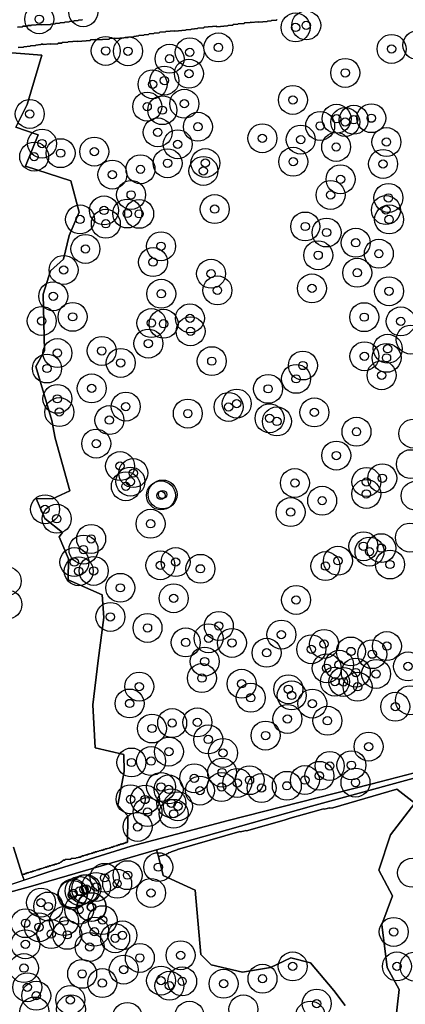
# Model space of a CAD drawing. Header units: inches. Extents: x 128668 to 131679, y 413272 to 413787.
# Tile 110 of 116: x 131478 to 131525, y 413378 to 413497. Entities that reach past the tile are written whole.
import ezdxf

# ---------------------------------------------------------------- set-up
doc = ezdxf.new("R2010")
doc.units = ezdxf.units.IN
doc.header["$MEASUREMENT"] = 0
doc.header["$PDMODE"] = 33
doc.header["$PDSIZE"] = -3
for name, color, linetype in [('Niet gedetecteerde gebieden (D-gebied) (ca. 44.659 m2)', 1, 'Continuous'), ('Significante objecten binnen onderzoeksgebied', 3, 'Continuous'), ('Veiligheidsmarge objecten d.d. 230531', 6, 'Continuous'), ('Verstoorde gebieden (C-gebied) (ca. 90.096 m2)', 40, 'Continuous'), ('Vrijgegeven gebieden (A+B gebied) (ca. 609.035 m2)', 3, 'Continuous')]:
    doc.layers.add(name, color=color, linetype=linetype)

msp = doc.modelspace()

# ---------------------------------------------------------------- linework, layer by layer
at = {"layer": 'Niet gedetecteerde gebieden (D-gebied) (ca. 44.659 m2)'}
for points in [[(131478.1, 413495.86, 0), (131478.7, 413495.89, 0), (131478.74, 413495.95, 0), (131479.29, 413495.98, 0), (131479.34, 413496.03, 0), (131479.74, 413496.05, 0), (131479.79, 413496.1, 0), (131480.89, 413496.16, 0), (131480.94, 413496.11, 0), (131482.09, 413496.17, 0), (131482.13, 413496.22, 0), (131482.63, 413496.25, 0), (131482.68, 413496.3, 0), (131483.18, 413496.32, 0), (131483.23, 413496.38, 0), (131483.78, 413496.41, 0), (131483.82, 413496.46, 0), (131484.32, 413496.48, 0), (131484.37, 413496.54, 0), (131484.87, 413496.56, 0), (131484.92, 413496.61, 0), (131485.42, 413496.64, 0), (131485.46, 413496.69, 0), (131485.91, 413496.72, 0), (131485.96, 413496.77, 0)], [(131509.44, 413496.75, 0), (131509.4, 413496.7, 0), (131508.8, 413496.65, 0), (131508.75, 413496.6, 0), (131508.3, 413496.57, 0), (131508.26, 413496.51, 0), (131507.21, 413496.43, 0), (131507.16, 413496.48, 0), (131506.31, 413496.41, 0), (131506.26, 413496.46, 0), (131506.21, 413496.41, 0), (131505.51, 413496.35, 0), (131505.47, 413496.3, 0), (131504.77, 413496.25, 0), (131504.72, 413496.19, 0), (131504.17, 413496.15, 0), (131504.13, 413496.1, 0), (131503.53, 413496.05, 0), (131503.48, 413496, 0), (131502.19, 413495.9, 0), (131502.13, 413495.95, 0), (131500.64, 413495.83, 0), (131500.59, 413495.78, 0), (131499.89, 413495.72, 0), (131499.85, 413495.67, 0), (131499.1, 413495.61, 0), (131499.05, 413495.56, 0), (131498.46, 413495.51, 0), (131498.41, 413495.46, 0), (131497.11, 413495.36, 0), (131497.06, 413495.41, 0), (131496.01, 413495.33, 0), (131495.97, 413495.28, 0), (131495.27, 413495.22, 0), (131495.22, 413495.17, 0), (131494.62, 413495.12, 0), (131494.58, 413495.07, 0), (131493.98, 413495.02, 0), (131493.93, 413494.97, 0), (131493.39, 413494.93, 0), (131493.34, 413494.87, 0), (131492.74, 413494.83, 0), (131492.7, 413494.78, 0), (131492.15, 413494.73, 0), (131492.1, 413494.68, 0), (131491.5, 413494.63, 0), (131491.46, 413494.58, 0), (131489.91, 413494.46, 0), (131489.86, 413494.51, 0), (131489.21, 413494.46, 0), (131489.16, 413494.41, 0), (131487.57, 413494.29, 0), (131487.51, 413494.33, 0), (131486.92, 413494.29, 0), (131486.87, 413494.23, 0), (131485.37, 413494.12, 0), (131485.32, 413494.16, 0), (131484.22, 413494.08, 0), (131484.18, 413494.03, 0), (131483.48, 413493.97, 0), (131483.43, 413493.92, 0), (131482.99, 413493.89, 0), (131482.94, 413493.83, 0), (131482.09, 413493.77, 0), (131482.04, 413493.81, 0), (131481.19, 413493.75, 0), (131481.14, 413493.8, 0), (131480.94, 413493.78, 0), (131480.89, 413493.73, 0), (131480.29, 413493.68, 0), (131480.25, 413493.63, 0), (131479.65, 413493.58, 0), (131479.6, 413493.53, 0), (131478.86, 413493.47, 0), (131478.81, 413493.42, 0), (131478.16, 413493.37, 0)]]:
    msp.add_polyline3d(points, dxfattribs=at)
msp.add_polyline3d([(131481.76, 413393.61, 0), (131491.83, 413396.76, 0), (131503.56, 413399.86, 0), (131520.79, 413404.28, 0), (131547, 413411.07, 0), (131546.28, 413410.54, 0), (131530.3, 413406.17, 0), (131513.61, 413401.62, 0), (131494.9, 413396.34, 0), (131479.65, 413391.88, 0), (131462.24, 413387.13, 0)], close=True, dxfattribs=at)
at = {"layer": 'Significante objecten binnen onderzoeksgebied'}
for p in [(131480.71, 413496.8), (131511.7, 413495.81), (131512.98, 413496.06), (131488.75, 413492.97), (131491.44, 413492.93), (131498.91, 413492.8), (131502.37, 413493.39), (131523.3, 413493.21), (131496.46, 413492.02), (131495.84, 413489.38), (131498.81, 413490.21), (131517.7, 413490.31), (131494.42, 413488.93), (131511.37, 413487.04), (131493.76, 413486.23), (131495.59, 413485.8), (131498.25, 413486.58), (131479.57, 413485.34), (131516.65, 413484.76), (131518.73, 413484.64), (131520.85, 413484.83), (131499.89, 413483.79), (131514.67, 413483.9), (131517.7, 413484.37), (131495.04, 413483.12), (131507.68, 413482.4), (131512.32, 413482.24), (131481.05, 413481.76), (131497.45, 413481.67), (131516.6, 413481.35), (131522.68, 413481.95), (131480.1, 413480.18), (131483.29, 413480.6), (131487.37, 413480.79), (131492.95, 413478.65), (131496.22, 413479.38), (131500.79, 413479.41), (131511.41, 413479.57), (131522.27, 413479.29), (131489.55, 413478), (131500.55, 413478.45), (131517.13, 413477.44), (131491.82, 413475.55), (131515.93, 413475.54), (131522.92, 413475.19), (131501.92, 413473.83), (131485.64, 413472.58), (131488.54, 413473.67), (131491.35, 413473.3), (131492.79, 413473.26), (131522.62, 413473.72), (131523, 413472.58), (131488.76, 413472.06), (131512.86, 413471.73), (131515.44, 413471), (131486.3, 413469.01), (131495.43, 413469.34), (131518.97, 413469.76), (131514.43, 413468.25), (131521.76, 413468.44), (131494.47, 413467.42), (131483.66, 413466.47), (131501.48, 413466.02), (131519.15, 413466.13), (131513.68, 413464.24), (131482.4, 413463.29), (131495.46, 413463.59), (131502.25, 413464), (131522.99, 413463.9), (131484.75, 413460.8), (131519.99, 413460.76), (131481.02, 413460.3), (131494.27, 413460.05), (131495.74, 413459.96), (131498.93, 413460.62), (131524.41, 413460.25), (131499, 413459.05), (131493.9, 413457.57), (131482.91, 413456.42), (131488.27, 413456.68), (131520.02, 413456.03), (131522.83, 413456.94), (131490.56, 413455.23), (131501.57, 413455.44), (131512.58, 413454.91), (131522.69, 413455.84), (131481.65, 413454.55), (131522.1, 413453.73), (131511.76, 413453.3), (131487.05, 413452.15), (131508.38, 413452.09), (131482.9, 413450.88), (131491.17, 413449.94), (131504.58, 413450.3), (131483.14, 413449.28), (131498.67, 413449.1), (131503.6, 413449.9), (131513.97, 413449.24), (131489.19, 413448.31), (131508.55, 413448.53), (131509.44, 413448.15), (131519.06, 413446.9), (131487.6, 413445.46), (131516.62, 413444.02), (131490.48, 413442.75), (131492.08, 413441.9), (131491.73, 413440.87), (131511.61, 413440.7), (131520.26, 413440.83), (131522.18, 413441.28), (131491.18, 413440.3), (131495.42, 413439.2), (131495.62, 413439.31), (131520.24, 413439.38), (131514.91, 413438.56), (131481.41, 413437.52), (131511.1, 413437.18), (131482.83, 413436.37), (131494.17, 413435.77), (131486.99, 413433.94), (131486.06, 413432.65), (131519.9, 413433.05), (131520.63, 413432.4), (131522.05, 413432.82), (131484.96, 413431.13), (131497.2, 413431.14), (131516.82, 413431.29), (131485.48, 413430.03), (131487.29, 413430.07), (131495.35, 413430.74), (131500.2, 413430.32), (131515.31, 413430.65), (131523.11, 413430.84), (131490.51, 413428.02), (131496.96, 413426.75), (131511.76, 413426.55), (131489.31, 413424.5), (131493.8, 413423.17), (131502.42, 413423.41), (131498.42, 413421.41), (131501.18, 413421.91), (131504.01, 413421.36), (131509.98, 413422.36), (131508.2, 413420.16), (131513.6, 413420.58), (131515.14, 413421.23), (131518.38, 413420.32), (131522.73, 413420.97), (131500.71, 413419.1), (131520.96, 413419.99), (131515.46, 413418.29), (131516.96, 413418.71), (131518.98, 413417.77), (131525.29, 413418.52), (131500.37, 413417.1), (131516.45, 413416.67), (131517.48, 413416.64), (131521.43, 413417.6), (131492.8, 413416.07), (131505.18, 413416.41), (131510.82, 413415.75), (131519.19, 413416.05), (131506.28, 413414.72), (131511.23, 413415), (131491.64, 413414.03), (131513.72, 413414.01), (131523.75, 413413.64), (131510.71, 413412.16), (131515.55, 413411.94), (131494.34, 413411), (131496.78, 413411.66), (131499.83, 413411.74), (131501.14, 413409.68), (131508.07, 413410.15), (131520.53, 413408.81), (131494.23, 413407.06), (131496.38, 413408.2), (131502.93, 413408.04), (131491.86, 413406.89), (131515.83, 413406.47), (131518.45, 413406.56), (131499.45, 413404.98), (131502.82, 413405.67), (131506.13, 413404.75), (131512.82, 413404.76), (131514.57, 413405.28), (131495.43, 413403.94), (131496.35, 413403.63), (131500.14, 413403.49), (131502.75, 413403.92), (131504.65, 413404.41), (131507.58, 413403.8), (131510.64, 413404.07), (131518.94, 413404.46), (131491.75, 413402.44), (131493.5, 413402.41), (131496.68, 413401.96), (131497.48, 413401.59), (131493.8, 413400.89), (131496.96, 413400.68), (131492.6, 413399.1), (131495.1, 413394.23), (131488.61, 413392.94), (131491.39, 413393.26), (131486.39, 413391.58), (131487.58, 413391.83), (131490.13, 413392.23), (131484.72, 413390.87), (131484.8, 413391.06), (131485.58, 413391.35), (131486.13, 413391.53), (131494.22, 413391.11), (131480.93, 413389.94), (131481.81, 413389.47), (131487.01, 413389.41), (131487.05, 413389.39), (131485.54, 413389.08), (131479.06, 413387.45), (131480.68, 413386.96), (131483.72, 413387.7), (131488.37, 413387.82), (131482.16, 413386.14), (131484.09, 413386.04), (131487.38, 413386.42), (131489.89, 413385.63), (131490.77, 413385.98), (131523.56, 413386.4), (131479.04, 413384.9), (131486.8, 413384.57), (131492.87, 413383.25), (131497.8, 413383.57), (131511.35, 413382.23), (131523.95, 413382.23), (131478.86, 413382.02), (131485.9, 413381.32), (131490.92, 413381.83), (131479.27, 413379.7), (131488.33, 413380.2), (131495.43, 413380.5), (131496.45, 413379.89), (131497.99, 413380.41), (131503, 413380.13), (131507.7, 413380.73), (131480.35, 413378.68), (131484.47, 413378.16), (131514.25, 413377.72)]:
    msp.add_point(p, dxfattribs=at)
at = {"layer": 'Veiligheidsmarge objecten d.d. 230531', "color": 6, "linetype": 'Continuous', "lineweight": 25}
for centre in [(131486.03, 413497.65), (131480.71, 413496.8), (131511.7, 413495.81), (131512.98, 413496.06), (131488.75, 413492.97), (131491.44, 413492.93), (131498.91, 413492.8), (131502.37, 413493.39), (131523.3, 413493.21), (131526.42, 413493.67), (131496.46, 413492.02), (131495.84, 413489.38), (131498.81, 413490.21), (131517.7, 413490.31), (131494.42, 413488.93), (131511.37, 413487.04), (131493.76, 413486.23), (131495.59, 413485.8), (131498.25, 413486.58), (131479.57, 413485.34), (131516.65, 413484.76), (131518.73, 413484.64), (131520.85, 413484.83), (131499.89, 413483.79), (131514.67, 413483.9), (131517.7, 413484.37), (131495.04, 413483.12), (131507.68, 413482.4), (131512.32, 413482.24), (131481.05, 413481.76), (131497.45, 413481.67), (131516.6, 413481.35), (131522.68, 413481.95), (131480.1, 413480.18), (131483.29, 413480.6), (131487.37, 413480.79), (131492.95, 413478.65), (131496.22, 413479.38), (131500.55, 413478.45), (131500.79, 413479.41), (131511.41, 413479.57), (131522.27, 413479.29), (131489.55, 413478), (131517.13, 413477.44), (131491.82, 413475.55), (131515.93, 413475.54), (131522.92, 413475.19), (131501.92, 413473.83), (131522.62, 413473.72), (131485.64, 413472.58), (131488.54, 413473.67), (131491.35, 413473.3), (131492.79, 413473.26), (131523, 413472.58), (131488.76, 413472.06), (131512.86, 413471.73), (131515.44, 413471), (131486.3, 413469.01), (131495.43, 413469.34), (131518.97, 413469.76), (131514.43, 413468.25), (131521.76, 413468.44), (131494.47, 413467.42), (131483.66, 413466.47), (131501.48, 413466.02), (131519.15, 413466.13), (131513.68, 413464.24), (131482.4, 413463.29), (131495.46, 413463.59), (131502.25, 413464), (131522.99, 413463.9), (131484.75, 413460.8), (131498.93, 413460.62), (131519.99, 413460.76), (131481.02, 413460.3), (131494.27, 413460.05), (131495.74, 413459.96), (131524.41, 413460.25), (131499, 413459.05), (131493.9, 413457.57), (131525.61, 413458.04), (131482.91, 413456.42), (131488.27, 413456.68), (131520.02, 413456.03), (131522.69, 413455.84), (131522.83, 413456.94), (131490.56, 413455.23), (131501.57, 413455.44), (131512.58, 413454.91), (131481.65, 413454.55), (131522.1, 413453.73), (131511.76, 413453.3), (131487.05, 413452.15), (131508.38, 413452.09), (131482.9, 413450.88), (131491.17, 413449.94), (131503.6, 413449.9), (131504.58, 413450.3), (131483.14, 413449.28), (131498.67, 413449.1), (131513.97, 413449.24), (131489.19, 413448.31), (131508.55, 413448.53), (131509.44, 413448.15), (131519.06, 413446.9), (131525.93, 413446.67), (131487.6, 413445.46), (131516.62, 413444.02), (131490.48, 413442.75), (131525.63, 413442.98), (131492.08, 413441.9), (131491.73, 413440.87), (131511.61, 413440.7), (131520.26, 413440.83), (131522.18, 413441.28), (131491.18, 413440.3), (131495.42, 413439.2), (131495.62, 413439.31), (131520.24, 413439.38), (131526.21, 413439.16), (131514.91, 413438.56), (131481.41, 413437.52), (131511.1, 413437.18), (131482.83, 413436.37), (131494.17, 413435.77), (131486.99, 413433.94), (131525.52, 413434.09), (131486.06, 413432.65), (131519.9, 413433.05), (131520.63, 413432.4), (131522.05, 413432.82), (131484.96, 413431.13), (131497.2, 413431.14), (131516.82, 413431.29), (131523.11, 413430.84), (131485.48, 413430.03), (131487.29, 413430.07), (131495.35, 413430.74), (131500.2, 413430.32), (131515.31, 413430.65), (131476.78, 413428.84), (131490.51, 413428.02), (131496.96, 413426.75), (131511.76, 413426.55), (131476.87, 413426), (131489.31, 413424.5), (131493.8, 413423.17), (131502.42, 413423.41), (131498.42, 413421.41), (131501.18, 413421.91), (131504.01, 413421.36), (131509.98, 413422.36), (131508.2, 413420.16), (131513.6, 413420.58), (131515.14, 413421.23), (131518.38, 413420.32), (131522.73, 413420.97), (131500.71, 413419.1), (131520.96, 413419.99), (131515.46, 413418.29), (131516.96, 413418.71), (131518.98, 413417.77), (131525.29, 413418.52), (131500.37, 413417.1), (131516.45, 413416.67), (131517.48, 413416.64), (131521.43, 413417.6), (131492.8, 413416.07), (131505.18, 413416.41), (131510.82, 413415.75), (131519.19, 413416.05), (131506.28, 413414.72), (131511.23, 413415), (131525.51, 413414.41), (131491.64, 413414.03), (131513.72, 413414.01), (131523.75, 413413.64), (131499.83, 413411.74), (131510.71, 413412.16), (131515.55, 413411.94), (131494.34, 413411), (131496.78, 413411.66), (131501.14, 413409.68), (131508.07, 413410.15), (131496.38, 413408.2), (131520.53, 413408.81), (131494.23, 413407.06), (131502.93, 413408.04), (131491.86, 413406.89), (131515.83, 413406.47), (131518.45, 413406.56), (131499.45, 413404.98), (131502.82, 413405.67), (131506.13, 413404.75), (131512.82, 413404.76), (131514.57, 413405.28), (131495.43, 413403.94), (131496.35, 413403.63), (131500.14, 413403.49), (131502.75, 413403.92), (131504.65, 413404.41), (131507.58, 413403.8), (131510.64, 413404.07), (131518.94, 413404.46), (131491.75, 413402.44), (131493.5, 413402.41), (131496.68, 413401.96), (131497.48, 413401.59), (131493.8, 413400.89), (131496.96, 413400.68), (131492.6, 413399.1), (131495.1, 413394.23), (131488.61, 413392.94), (131491.39, 413393.26), (131525.77, 413393.55), (131486.13, 413391.53), (131486.39, 413391.58), (131487.58, 413391.83), (131490.13, 413392.23), (131484.72, 413390.87), (131484.8, 413391.06), (131485.58, 413391.35), (131494.22, 413391.11), (131480.93, 413389.94), (131481.81, 413389.47), (131487.01, 413389.41), (131487.05, 413389.39), (131485.54, 413389.08), (131479.06, 413387.45), (131480.68, 413386.96), (131483.72, 413387.7), (131488.37, 413387.82), (131482.16, 413386.14), (131484.09, 413386.04), (131487.38, 413386.42), (131489.89, 413385.63), (131490.77, 413385.98), (131523.56, 413386.4), (131479.04, 413384.9), (131486.8, 413384.57), (131492.87, 413383.25), (131497.8, 413383.57), (131478.86, 413382.02), (131511.35, 413382.23), (131523.95, 413382.23), (131526.08, 413382.2), (131485.9, 413381.32), (131490.92, 413381.83), (131479.27, 413379.7), (131488.33, 413380.2), (131495.43, 413380.5), (131496.45, 413379.89), (131497.99, 413380.41), (131503, 413380.13), (131507.7, 413380.73), (131480.35, 413378.68), (131484.47, 413378.16), (131514.25, 413377.72), (131480.13, 413376.77), (131484.54, 413377.04), (131491.36, 413376.12), (131498.87, 413376.26), (131505.39, 413377.03), (131513.48, 413376.27)]:
    msp.add_circle(centre, 1.75, dxfattribs=at)
at = {"layer": 'Verstoorde gebieden (C-gebied) (ca. 90.096 m2)'}
for points in [[(131475.29, 413492.88), (131481.03, 413492.46), (131479.24, 413486.49), (131477.87, 413483.76), (131480.58, 413482.81), (131479.07, 413479.01), (131484.53, 413477.24), (131485.52, 413473.47), (131484.32, 413470.64), (131483.64, 413467.76), (131482.07, 413466.36), (131481.19, 413463.54), (131481.35, 413456.7), (131480.28, 413454.81), (131482.23, 413448.28), (131482.65, 413446.11), (131484.41, 413439.76), (131482.3, 413438.78), (131480.32, 413438.82), (131481.38, 413436.41), (131483.54, 413434.72), (131483.1, 413434.17), (131484.25, 413431.52), (131484.2, 413428.98), (131488.32, 413427.17), (131488.5, 413424.42), (131487.85, 413419.23), (131487.18, 413413.85), (131487.47, 413408.65), (131490.92, 413407.84), (131490.99, 413405.79), (131490.21, 413401.71), (131491.41, 413400.43), (131491.38, 413397.26), (131491.35, 413397.21), (131491.15, 413397.2), (131491.1, 413397.14), (131490.95, 413397.13), (131490.91, 413397.07), (131490.71, 413397.06), (131490.66, 413397), (131490.51, 413396.99), (131490.47, 413396.93), (131490.27, 413396.92), (131490.22, 413396.86), (131490.07, 413396.85), (131490.03, 413396.79), (131489.83, 413396.78), (131489.78, 413396.72), (131489.63, 413396.71), (131489.59, 413396.66), (131489.39, 413396.64), (131489.34, 413396.58), (131489.19, 413396.57), (131489.15, 413396.52), (131488.95, 413396.5), (131488.9, 413396.44), (131488.71, 413396.43), (131488.66, 413396.37), (131488.46, 413396.35), (131488.42, 413396.3), (131488.22, 413396.28), (131488.17, 413396.23), (131487.97, 413396.21), (131487.93, 413396.16), (131487.73, 413396.14), (131487.68, 413396.08), (131487.48, 413396.07), (131487.44, 413396.01), (131487.24, 413395.99), (131487.19, 413395.94), (131487.04, 413395.93), (131487, 413395.87), (131486.8, 413395.86), (131486.75, 413395.8), (131486.6, 413395.79), (131486.56, 413395.73), (131486.36, 413395.72), (131486.31, 413395.66), (131486.16, 413395.65), (131486.12, 413395.59), (131485.92, 413395.58), (131485.87, 413395.52), (131485.72, 413395.51), (131485.68, 413395.45), (131485.48, 413395.44), (131485.43, 413395.38), (131485.19, 413395.36), (131485.14, 413395.31), (131484.59, 413395.26), (131484.55, 413395.2), (131483.85, 413395.14), (131483.8, 413395.09), (131483.61, 413395.07), (131483.56, 413395.02), (131483.51, 413394.96), (131483.42, 413394.9), (131483.37, 413394.85), (131483.27, 413394.84), (131483.18, 413394.73), (131483.03, 413394.72), (131482.99, 413394.66), (131482.84, 413394.65), (131482.79, 413394.6), (131482.6, 413394.58), (131482.55, 413394.52), (131482.35, 413394.51), (131482.31, 413394.45), (131482.16, 413394.44), (131482.11, 413394.38), (131481.91, 413394.37), (131481.87, 413394.31), (131481.67, 413394.3), (131481.62, 413394.24), (131481.42, 413394.22), (131481.38, 413394.17), (131481.23, 413394.16), (131481.18, 413394.1), (131480.98, 413394.08), (131480.94, 413394.03), (131480.79, 413394.02), (131480.74, 413393.96), (131480.54, 413393.94), (131480.5, 413393.89), (131480.35, 413393.88), (131480.3, 413393.82), (131480.1, 413393.8), (131480.06, 413393.75), (131479.91, 413393.74), (131479.86, 413393.68), (131479.66, 413393.67), (131479.62, 413393.61), (131479.47, 413393.6), (131479.42, 413393.54), (131479.23, 413393.53), (131479.18, 413393.47), (131479.03, 413393.46), (131478.99, 413393.4), (131478.79, 413393.39), (131478.74, 413393.33), (131478.64, 413393.32), (131477.62, 413396.65)], [(131517.69, 413377.49), (131516.32, 413379.32), (131513.48, 413382.67), (131511.11, 413383.27), (131508.67, 413382.09), (131505.27, 413381.53), (131501.51, 413382.43), (131500.26, 413383.68), (131499.54, 413391.44), (131495.68, 413393.23), (131495.13, 413395.5), (131496.02, 413395.76), (131496.06, 413395.82), (131496.3, 413395.89), (131496.33, 413395.95), (131496.62, 413396.04), (131496.65, 413396.1), (131497.37, 413396.31), (131497.41, 413396.37), (131504.95, 413398.56), (131505.01, 413398.52), (131505.41, 413398.59), (131505.7, 413398.67), (131505.76, 413398.64), (131510.31, 413399.93), (131511.04, 413400.14), (131514.51, 413401.12), (131515.09, 413401.29), (131515.15, 413401.26), (131515.5, 413401.31), (131515.79, 413401.39), (131515.85, 413401.35), (131516.2, 413401.4), (131523.94, 413403.65), (131526.1, 413401.95), (131523.15, 413398.13), (131521.74, 413393.86), (131523.43, 413390.74), (131522.11, 413387.28), (131522.75, 413382.09), (131524.2, 413379.42), (131523.71, 413374.79)]]:
    msp.add_lwpolyline(points, dxfattribs=at)
at = {"layer": 'Vrijgegeven gebieden (A+B gebied) (ca. 609.035 m2)'}
for points in [[(131478.16, 413493.37), (131478.81, 413493.42), (131478.86, 413493.47), (131479.6, 413493.53), (131479.65, 413493.58), (131480.25, 413493.63), (131480.29, 413493.68), (131480.89, 413493.73), (131480.94, 413493.78), (131481.14, 413493.8), (131481.19, 413493.75), (131482.04, 413493.81), (131482.09, 413493.77), (131482.94, 413493.83), (131482.99, 413493.89), (131483.43, 413493.92), (131483.48, 413493.97), (131484.18, 413494.03), (131484.22, 413494.08), (131485.32, 413494.16), (131485.37, 413494.12), (131486.87, 413494.23), (131486.92, 413494.29), (131487.51, 413494.33), (131487.57, 413494.29), (131489.16, 413494.41), (131489.21, 413494.46), (131489.86, 413494.51), (131489.91, 413494.46), (131491.46, 413494.58), (131491.5, 413494.63), (131492.1, 413494.68), (131492.15, 413494.73), (131492.7, 413494.78), (131492.74, 413494.83), (131493.34, 413494.87), (131493.39, 413494.93), (131493.93, 413494.97), (131493.98, 413495.02), (131494.58, 413495.07), (131494.62, 413495.12), (131495.22, 413495.17), (131495.27, 413495.22), (131495.97, 413495.28), (131496.01, 413495.33), (131497.06, 413495.41), (131497.11, 413495.36), (131498.41, 413495.46), (131498.46, 413495.51), (131499.05, 413495.56), (131499.1, 413495.61), (131499.85, 413495.67), (131499.89, 413495.72), (131500.59, 413495.78), (131500.64, 413495.83), (131502.13, 413495.95), (131502.19, 413495.9), (131503.48, 413496), (131503.53, 413496.05), (131504.13, 413496.1), (131504.17, 413496.15), (131504.72, 413496.19), (131504.77, 413496.25), (131505.47, 413496.3), (131505.51, 413496.35), (131506.21, 413496.41), (131506.26, 413496.46), (131506.31, 413496.41), (131507.16, 413496.48), (131507.21, 413496.43), (131508.26, 413496.51), (131508.3, 413496.57), (131508.75, 413496.6), (131508.8, 413496.65), (131509.4, 413496.7), (131509.44, 413496.75)], [(131541.45, 413409.63), (131520.79, 413404.28), (131503.56, 413399.86), (131491.83, 413396.76), (131481.76, 413393.61), (131478.89, 413392.66), (131478.64, 413393.32), (131478.74, 413393.33), (131478.79, 413393.39), (131478.99, 413393.4), (131479.03, 413393.46), (131479.18, 413393.47), (131479.23, 413393.53), (131479.42, 413393.54), (131479.47, 413393.6), (131479.62, 413393.61), (131479.66, 413393.67), (131479.86, 413393.68), (131479.91, 413393.74), (131480.06, 413393.75), (131480.1, 413393.8), (131480.3, 413393.82), (131480.35, 413393.88), (131480.5, 413393.89), (131480.54, 413393.94), (131480.74, 413393.96), (131480.79, 413394.02), (131480.94, 413394.03), (131480.98, 413394.08), (131481.18, 413394.1), (131481.23, 413394.16), (131481.38, 413394.17), (131481.42, 413394.22), (131481.62, 413394.24), (131481.67, 413394.3), (131481.87, 413394.31), (131481.91, 413394.37), (131482.11, 413394.38), (131482.16, 413394.44), (131482.31, 413394.45), (131482.35, 413394.51), (131482.55, 413394.52), (131482.6, 413394.58), (131482.79, 413394.6), (131482.84, 413394.65), (131482.99, 413394.66), (131483.03, 413394.72), (131483.18, 413394.73), (131483.27, 413394.84), (131483.37, 413394.85), (131483.42, 413394.9), (131483.51, 413394.96), (131483.56, 413395.02), (131483.61, 413395.07), (131483.8, 413395.09), (131483.85, 413395.14), (131484.55, 413395.2), (131484.59, 413395.26), (131485.14, 413395.31), (131485.19, 413395.36), (131485.43, 413395.38), (131485.48, 413395.44), (131485.68, 413395.45), (131485.72, 413395.51), (131485.87, 413395.52), (131485.92, 413395.58), (131486.12, 413395.59), (131486.16, 413395.65), (131486.31, 413395.66), (131486.36, 413395.72), (131486.56, 413395.73), (131486.6, 413395.79), (131486.75, 413395.8), (131486.8, 413395.86), (131487, 413395.87), (131487.04, 413395.93), (131487.19, 413395.94), (131487.24, 413395.99), (131487.44, 413396.01), (131487.48, 413396.07), (131487.68, 413396.08), (131487.73, 413396.14), (131487.93, 413396.16), (131487.97, 413396.21), (131488.17, 413396.23), (131488.22, 413396.28), (131488.42, 413396.3), (131488.46, 413396.35), (131488.66, 413396.37), (131488.71, 413396.43), (131488.9, 413396.44), (131488.95, 413396.5), (131489.15, 413396.52), (131489.19, 413396.57), (131489.34, 413396.58), (131489.39, 413396.64), (131489.59, 413396.66), (131489.63, 413396.71), (131489.78, 413396.72), (131489.83, 413396.78), (131490.03, 413396.79), (131490.07, 413396.85), (131490.22, 413396.86), (131490.27, 413396.92), (131490.47, 413396.93), (131490.51, 413396.99), (131490.66, 413397), (131490.71, 413397.06), (131490.91, 413397.07), (131490.95, 413397.13), (131491.1, 413397.14), (131491.15, 413397.2), (131491.35, 413397.21), (131491.38, 413397.26), (131491.41, 413400.43), (131490.21, 413401.71), (131490.99, 413405.79), (131490.92, 413407.84), (131487.47, 413408.65), (131487.18, 413413.85), (131487.85, 413419.23), (131488.5, 413424.42), (131488.32, 413427.17), (131484.2, 413428.98), (131484.25, 413431.52), (131483.1, 413434.17), (131483.54, 413434.72), (131481.38, 413436.41), (131480.32, 413438.82), (131482.3, 413438.78), (131484.41, 413439.76), (131482.65, 413446.11), (131482.23, 413448.28), (131480.28, 413454.81), (131481.35, 413456.7), (131481.19, 413463.54), (131482.07, 413466.36), (131483.64, 413467.76), (131484.32, 413470.64), (131485.52, 413473.47), (131484.53, 413477.24), (131479.07, 413479.01), (131480.58, 413482.81), (131477.87, 413483.76), (131479.24, 413486.49), (131481.03, 413492.46), (131475.29, 413492.88)], [(131477.62, 413396.65), (131478.64, 413393.32), (131478.89, 413392.66), (131462.24, 413387.13)]]:
    msp.add_lwpolyline(points, dxfattribs=at)
for points in [[(131485.96, 413496.77, 0), (131485.91, 413496.72, 0), (131485.46, 413496.69, 0), (131485.42, 413496.64, 0), (131484.92, 413496.61, 0), (131484.87, 413496.56, 0), (131484.37, 413496.54, 0), (131484.32, 413496.48, 0), (131483.82, 413496.46, 0), (131483.78, 413496.41, 0), (131483.23, 413496.38, 0), (131483.18, 413496.32, 0), (131482.68, 413496.3, 0), (131482.63, 413496.25, 0), (131482.13, 413496.22, 0), (131482.09, 413496.17, 0), (131480.94, 413496.11, 0), (131480.89, 413496.16, 0), (131479.79, 413496.1, 0), (131479.74, 413496.05, 0), (131479.34, 413496.03, 0), (131479.29, 413495.98, 0), (131478.74, 413495.95, 0), (131478.7, 413495.89, 0), (131478.1, 413495.86, 0)], [(131523.71, 413374.79, 0), (131524.2, 413379.42, 0), (131522.75, 413382.09, 0), (131522.11, 413387.28, 0), (131523.43, 413390.74, 0), (131521.74, 413393.86, 0), (131523.15, 413398.13, 0), (131526.1, 413401.95, 0), (131523.94, 413403.65, 0), (131516.2, 413401.4, 0), (131515.85, 413401.35, 0), (131515.79, 413401.39, 0), (131515.5, 413401.31, 0), (131515.15, 413401.26, 0), (131515.09, 413401.29, 0), (131514.51, 413401.12, 0), (131511.04, 413400.14, 0), (131510.31, 413399.93, 0), (131505.76, 413398.64, 0), (131505.7, 413398.67, 0), (131505.41, 413398.59, 0), (131505.01, 413398.52, 0), (131504.95, 413398.56, 0), (131497.41, 413396.37, 0), (131497.37, 413396.31, 0), (131496.65, 413396.1, 0), (131496.62, 413396.04, 0), (131496.33, 413395.95, 0), (131496.3, 413395.89, 0), (131496.06, 413395.82, 0), (131496.02, 413395.76, 0), (131495.13, 413395.5, 0), (131494.9, 413396.34, 0), (131513.61, 413401.62, 0), (131530.3, 413406.17, 0)], [(131462.24, 413387.13, 0), (131479.65, 413391.88, 0), (131494.9, 413396.34, 0), (131495.13, 413395.5, 0), (131495.68, 413393.23, 0), (131499.54, 413391.44, 0), (131500.26, 413383.68, 0), (131501.51, 413382.43, 0), (131505.27, 413381.53, 0), (131508.67, 413382.09, 0), (131511.11, 413383.27, 0), (131513.48, 413382.67, 0), (131516.32, 413379.32, 0), (131517.69, 413377.49, 0)]]:
    msp.add_polyline3d(points, dxfattribs=at)

doc.saveas('drawing.dxf')
